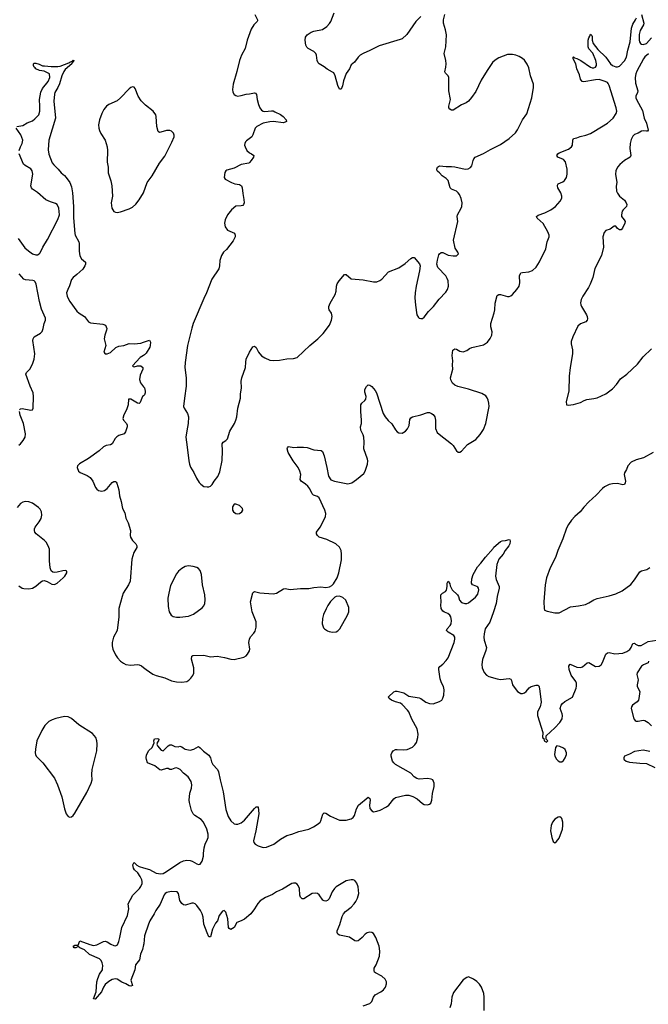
# Model space of a CAD drawing. Header units: inches. Extents: x 1649826 to 1814874, y 507393 to 641959.
# Tile 108 of 131: x 1718540 to 1725951, y 598224 to 609830. Entities that reach past the tile are written whole.
import ezdxf

# ---------------------------------------------------------------- set-up
doc = ezdxf.new("R2010")
doc.units = ezdxf.units.IN
doc.header["$MEASUREMENT"] = 0
for name, color, linetype in [('B7519', 7, 'Continuous'), ('B7529', 7, 'Continuous'), ('B7610', 7, 'Continuous'), ('B7620', 7, 'Continuous')]:
    doc.layers.add(name, color=color, linetype=linetype)

msp = doc.modelspace()

# ---------------------------------------------------------------- linework, layer by layer
at = {"layer": 'B7519', "color": 6, "elevation": 600}
msp.add_lwpolyline([(1720000, 598927), (1719989, 598870), (1719965, 598815), (1719953, 598750), (1719905, 598690), (1719896, 598630), (1719852, 598510), (1719870, 598447), (1719850, 598438), (1719830, 598442), (1719790, 598466), (1719745, 598485), (1719690, 598522), (1719670, 598525), (1719630, 598516), (1719590, 598494), (1719550, 598456), (1719530, 598426), (1719505, 598370), (1719430, 598284), (1719410, 598290), (1719443, 598370), (1719451, 598490), (1719460, 598530), (1719482, 598578), (1719515, 598630), (1719518, 598642), (1719522, 598682), (1719514, 598714), (1719501, 598741), (1719480, 598760), (1719364, 598810), (1719305, 598865), (1719249, 598890), (1719230, 598904), (1719202, 598890), (1719182, 598890), (1719170, 598910), (1719190, 598922), (1719230, 598922), (1719250, 598971), (1719368, 598928), (1719410, 598917), (1719450, 598924), (1719530, 598964), (1719550, 598968), (1719570, 598962), (1719614, 598934), (1719650, 598919), (1719670, 598915), (1719694, 598926), (1719710, 598965), (1719722, 599010), (1719743, 599130), (1719812, 599270), (1719826, 599350), (1719819, 599410), (1719873, 599510), (1719951, 599590), (1719967, 599613), (1719983, 599650), (1719984, 599670), (1719979, 599690), (1719961, 599730), (1719933, 599773), (1719895, 599810), (1719881, 599830), (1719875, 599870), (1719887, 599893), (1719890, 599894), (1719923, 599863), (1719948, 599848), (1720000, 599833)], dxfattribs=at)
at = {"layer": 'B7529', "color": 6, "elevation": 600}
for points in [[(1720000, 599833), (1720070, 599814), (1720151, 599771), (1720203, 599763), (1720230, 599768), (1720270, 599788), (1720430, 599895), (1720470, 599914), (1720510, 599923), (1720550, 599921), (1720573, 599913), (1720630, 599879), (1720650, 599873), (1720670, 599878), (1720690, 599913), (1720706, 599970), (1720708, 600000)], [(1722590, 598206), (1722668, 598232), (1722690, 598256), (1722712, 598308), (1722730, 598336), (1722796, 598370), (1722830, 598395), (1722854, 598426), (1722866, 598466), (1722866, 598490), (1722850, 598520), (1722810, 598555), (1722735, 598595), (1722725, 598605), (1722719, 598619), (1722720, 598650), (1722741, 598690), (1722781, 598790), (1722788, 598850), (1722778, 598910), (1722738, 599010), (1722710, 599058), (1722690, 599072), (1722670, 599075), (1722635, 599065), (1722614, 599050), (1722579, 599010), (1722552, 598988), (1722530, 598974), (1722510, 598968), (1722490, 598973), (1722430, 599014), (1722310, 599040), (1722292, 599050), (1722282, 599070), (1722284, 599090), (1722314, 599166), (1722341, 599259), (1722356, 599290), (1722381, 599319), (1722448, 599370), (1722485, 599410), (1722505, 599435), (1722524, 599476), (1722538, 599530), (1722532, 599610), (1722514, 599654), (1722490, 599682), (1722470, 599690), (1722450, 599691), (1722390, 599679), (1722273, 599607), (1722251, 599589), (1722224, 599550), (1722190, 599469), (1722170, 599446), (1722150, 599439), (1722130, 599442), (1722113, 599453), (1722070, 599513), (1722050, 599530), (1722030, 599536), (1721990, 599531), (1721890, 599469), (1721870, 599466), (1721850, 599488), (1721842, 599510), (1721841, 599590), (1721825, 599625), (1721810, 599642), (1721790, 599653), (1721770, 599654), (1721750, 599648), (1721639, 599581), (1721567, 599550), (1721521, 599519), (1721438, 599482), (1721376, 599444), (1721346, 599414), (1721308, 599350), (1721265, 599290), (1721190, 599227), (1721150, 599207), (1721100, 599190), (1721070, 599131), (1721030, 599106), (1721010, 599116), (1721003, 599130), (1720996, 599230), (1720970, 599312), (1720950, 599329), (1720930, 599321), (1720894, 599270), (1720872, 599210), (1720850, 599179), (1720814, 599110), (1720790, 599019), (1720770, 599021), (1720750, 599065), (1720713, 599170), (1720702, 599250), (1720691, 599290), (1720671, 599330), (1720629, 599390), (1720610, 599408), (1720590, 599416), (1720570, 599416), (1720494, 599394), (1720470, 599397), (1720450, 599414), (1720430, 599449), (1720413, 599530), (1720396, 599550), (1720326, 599554), (1720277, 599543), (1720256, 599530), (1720244, 599516), (1720196, 599404), (1720145, 599330), (1720126, 599290), (1720076, 599210), (1720058, 599170), (1720012, 599030), (1720002, 598938), (1720000, 598927)], [(1724017, 598150), (1724018, 598310), (1724011, 598350), (1723985, 598425), (1723961, 598461), (1723930, 598495), (1723890, 598521), (1723830, 598550), (1723810, 598541), (1723769, 598511), (1723656, 598364), (1723636, 598310), (1723629, 598230), (1723610, 598182)]]:
    msp.add_lwpolyline(points, dxfattribs=at)
at = {"layer": 'B7610', "color": 6}
for points, elevation in [([(1718508, 608572), (1718577, 608583), (1718630, 608613), (1718690, 608638), (1718720, 608660), (1718765, 608710), (1718777, 608750), (1718779, 608810), (1718775, 608890), (1718790, 608974), (1718810, 609017), (1718878, 609102), (1718894, 609150), (1718892, 609192), (1718830, 609222), (1718774, 609230), (1718730, 609250), (1718723, 609263), (1718710, 609270), (1718703, 609290), (1718702, 609310), (1718710, 609316), (1718730, 609316), (1718770, 609306), (1718810, 609286), (1718832, 609288), (1718910, 609278), (1718990, 609279), (1719017, 609283), (1719118, 609322), (1719130, 609331), (1719160, 609341), (1719170, 609354), (1719178, 609350), (1719171, 609330), (1719159, 609321), (1719155, 609310), (1719077, 609243), (1719059, 609221), (1719037, 609170), (1719010, 609074), (1718990, 609030), (1718955, 608970), (1718949, 608951), (1718944, 608870), (1718961, 608670), (1718884, 608410), (1718875, 608295), (1718883, 608243), (1718924, 608144), (1718941, 608121), (1718994, 608070), (1719030, 608023), (1719070, 607992), (1719090, 607969), (1719130, 607910), (1719150, 607860), (1719164, 607790), (1719173, 607630), (1719173, 607493), (1719190, 607310), (1719196, 607290), (1719239, 607210), (1719243, 607190), (1719241, 607101), (1719248, 607048), (1719271, 607011), (1719315, 606970), (1719316, 606950), (1719308, 606930), (1719283, 606890), (1719215, 606825), (1719172, 606790), (1719153, 606767), (1719128, 606692), (1719106, 606650), (1719094, 606610), (1719100, 606570), (1719108, 606550), (1719130, 606510), (1719215, 606395), (1719243, 606370), (1719306, 606330), (1719350, 606269), (1719377, 606257), (1719521, 606241), (1719552, 606230), (1719566, 606190), (1719565, 606170), (1719545, 606110), (1719538, 606070), (1719557, 605990), (1719534, 605910), (1719550, 605891), (1719571, 605891), (1719610, 605906), (1719673, 605967), (1719710, 605983), (1719770, 605988), (1719830, 606014), (1719891, 606011), (1719970, 606018), (1720000, 606029)], 700), ([(1720000, 608848), (1719974, 608874), (1719937, 608930), (1719900, 609020), (1719890, 609034), (1719870, 609039), (1719850, 609032), (1719830, 609016), (1719730, 608910), (1719690, 608875), (1719590, 608832), (1719562, 608810), (1719531, 608770), (1719510, 608726), (1719481, 608650), (1719470, 608590), (1719473, 608553), (1719482, 608522), (1719498, 608490), (1719548, 608410), (1719573, 608330), (1719577, 608290), (1719573, 608150), (1719582, 608090), (1719584, 608024), (1719615, 607930), (1719628, 607870), (1719634, 607750), (1719620, 607670), (1719626, 607610), (1719651, 607570), (1719670, 607562), (1719690, 607559), (1719730, 607564), (1719830, 607600), (1719870, 607620), (1719910, 607656), (1719950, 607705), (1720000, 607790), (1720000, 607791)], 800), ([(1718535, 608290), (1718548, 608330), (1718570, 608370), (1718576, 608410), (1718552, 608472), (1718497, 608550)], 700), ([(1718522, 607250), (1718602, 607142), (1718644, 607104), (1718690, 607071), (1718730, 607058), (1718750, 607060), (1718771, 607069), (1718780, 607080), (1718813, 607150), (1718870, 607238), (1718990, 607474), (1719009, 607530), (1719000, 607610), (1718982, 607650), (1718963, 607663), (1718902, 607682), (1718847, 607707), (1718750, 607792), (1718693, 607833), (1718678, 607850), (1718673, 607873), (1718696, 608010), (1718688, 608048), (1718670, 608073), (1718604, 608110), (1718586, 608126), (1718536, 608250)], 700), ([(1718539, 605230), (1718550, 605242), (1718570, 605247), (1718673, 605227), (1718690, 605230), (1718699, 605250), (1718703, 605390), (1718699, 605430), (1718663, 605510), (1718613, 605650), (1718619, 605670), (1718660, 605710), (1718692, 605768), (1718713, 605830), (1718718, 605890), (1718696, 606050), (1718698, 606070), (1718710, 606090), (1718785, 606135), (1718804, 606156), (1718818, 606190), (1718827, 606250), (1718845, 606290), (1718844, 606310), (1718799, 606419), (1718775, 606510), (1718733, 606713), (1718721, 606741), (1718711, 606751), (1718695, 606755), (1718610, 606762), (1718590, 606770), (1718536, 606836)], 700), ([(1720000, 605873), (1719961, 605850), (1719871, 605750), (1719880, 605741), (1719890, 605739), (1719930, 605750), (1719969, 605749), (1719994, 605730), (1719992, 605710), (1719961, 605639), (1719953, 605590), (1719963, 605550), (1720000, 605502)], 700), ([(1720000, 605398), (1719990, 605388), (1719971, 605350), (1719962, 605318), (1719950, 605305), (1719930, 605308), (1719850, 605356), (1719830, 605359), (1719824, 605356), (1719819, 605290), (1719799, 605230), (1719768, 605172), (1719758, 605130), (1719764, 605110), (1719798, 605070), (1719807, 605050), (1719806, 605030), (1719788, 604972), (1719771, 604949), (1719710, 604930), (1719685, 604915), (1719667, 604893), (1719630, 604829), (1719610, 604819), (1719560, 604810), (1719530, 604794), (1719478, 604750), (1719350, 604656), (1719245, 604595), (1719223, 604570), (1719219, 604550), (1719235, 604510), (1719253, 604493), (1719337, 604457), (1719373, 604433), (1719404, 604390), (1719435, 604315), (1719450, 604296), (1719470, 604282), (1719510, 604273), (1719541, 604279), (1719570, 604303), (1719630, 604376), (1719650, 604386), (1719670, 604386), (1719679, 604379), (1719687, 604367), (1719708, 604290), (1719718, 604218), (1719738, 604150), (1719754, 604070), (1719778, 604018), (1719793, 603953), (1719821, 603901), (1719846, 603810), (1719843, 603750), (1719848, 603730), (1719870, 603691), (1719910, 603650), (1719922, 603630), (1719923, 603610), (1719888, 603550), (1719863, 603470), (1719841, 603210), (1719825, 603170), (1719761, 603070), (1719747, 603033), (1719710, 602890), (1719711, 602790), (1719689, 602631), (1719647, 602550), (1719632, 602490), (1719631, 602450), (1719637, 602410), (1719670, 602342), (1719692, 602310), (1719730, 602269), (1719764, 602244), (1719790, 602231), (1719850, 602220), (1719930, 602230), (1719950, 602227), (1719975, 602215), (1720000, 602194)], 700), ([(1718530, 604815), (1718551, 604830), (1718583, 604870), (1718603, 604910), (1718610, 604950), (1718586, 605070), (1718546, 605170), (1718538, 605210)], 700), ([(1718530, 603157), (1718570, 603131), (1718590, 603124), (1718650, 603121), (1718690, 603129), (1718730, 603154), (1718790, 603203), (1718810, 603214), (1718830, 603218), (1718866, 603206), (1718918, 603178), (1718950, 603174), (1718984, 603190), (1719051, 603250), (1719072, 603270), (1719098, 603310), (1719098, 603330), (1719079, 603339), (1719050, 603335), (1718984, 603316), (1718950, 603313), (1718930, 603318), (1718910, 603335), (1718901, 603370), (1718892, 603452), (1718890, 603590), (1718877, 603630), (1718851, 603670), (1718831, 603690), (1718734, 603770), (1718720, 603790), (1718714, 603810), (1718715, 603830), (1718724, 603850), (1718769, 603910), (1718792, 603950), (1718802, 603990), (1718796, 604030), (1718780, 604060), (1718762, 604082), (1718690, 604130), (1718650, 604147), (1718610, 604151), (1718577, 604143), (1718550, 604127), (1718510, 604080)], 700)]:
    msp.add_lwpolyline(points, dxfattribs=dict(at, elevation=elevation))
at = {"layer": 'B7610', "color": 6, "elevation": 700}
msp.add_lwpolyline([(1719070, 601615), (1718966, 601594), (1718922, 601578), (1718884, 601556), (1718837, 601510), (1718800, 601450), (1718743, 601330), (1718726, 601230), (1718724, 601190), (1718727, 601170), (1718736, 601150), (1718815, 601070), (1718949, 600890), (1718987, 600810), (1719039, 600670), (1719070, 600527), (1719089, 600469), (1719110, 600438), (1719130, 600429), (1719150, 600433), (1719170, 600449), (1719190, 600477), (1719330, 600722), (1719385, 600830), (1719394, 600870), (1719392, 600932), (1719396, 600990), (1719448, 601210), (1719453, 601293), (1719450, 601330), (1719438, 601370), (1719397, 601417), (1719239, 601519), (1719150, 601595), (1719110, 601612)], close=True, dxfattribs=at)
at = {"layer": 'B7620', "color": 6}
for points, elevation in [([(1721314, 609890), (1721345, 609830), (1721343, 609817), (1721340, 609810), (1721300, 609770), (1721270, 609717), (1721223, 609590), (1721200, 609490), (1721157, 609410), (1721132, 609350), (1721100, 609220), (1721056, 609070), (1721049, 609009), (1721055, 608975), (1721069, 608950), (1721090, 608935), (1721110, 608930), (1721150, 608935), (1721210, 608954), (1721250, 608955), (1721308, 608968), (1721322, 608962), (1721332, 608950), (1721339, 608890), (1721354, 608830), (1721371, 608790), (1721390, 608763), (1721410, 608750), (1721430, 608746), (1721510, 608755), (1721530, 608754), (1721550, 608745), (1721614, 608714), (1721646, 608690), (1721682, 608650), (1721687, 608630), (1721670, 608621), (1721645, 608615), (1721531, 608631), (1721490, 608626), (1721410, 608610), (1721337, 608570), (1721318, 608550), (1721290, 608473), (1721276, 608450), (1721216, 608404), (1721203, 608390), (1721193, 608370), (1721191, 608350), (1721197, 608330), (1721220, 608290), (1721250, 608261), (1721275, 608250), (1721301, 608230), (1721296, 608210), (1721269, 608171), (1721250, 608147), (1721240, 608140), (1721150, 608124), (1721070, 608081), (1720983, 608057), (1720971, 608050), (1720959, 608030), (1720951, 607971), (1720963, 607950), (1721037, 607910), (1721076, 607896), (1721130, 607887), (1721157, 607870), (1721164, 607850), (1721170, 607783), (1721184, 607710), (1721185, 607670), (1721179, 607650), (1721170, 607640), (1721150, 607635), (1721090, 607631), (1721037, 607590), (1720991, 607530), (1720964, 607470), (1720954, 607430), (1720962, 607390), (1720990, 607350), (1721072, 607312), (1721082, 607290), (1721079, 607270), (1721058, 607222), (1720977, 607123), (1720944, 607090), (1720919, 607050), (1720901, 606990), (1720897, 606930), (1720887, 606893), (1720804, 606770), (1720742, 606610), (1720710, 606543), (1720587, 606250), (1720570, 606195), (1720520, 605990), (1720492, 605790), (1720489, 605730), (1720502, 605610), (1720502, 605510), (1720482, 605370), (1720473, 605270), (1720478, 605250), (1720518, 605190), (1720529, 605149), (1720527, 605070), (1720510, 604984), (1720501, 604910), (1720505, 604850), (1720516, 604790), (1720534, 604630), (1720542, 604590), (1720556, 604556), (1720593, 604493), (1720624, 604424), (1720656, 604376), (1720675, 604355), (1720710, 604328), (1720750, 604322), (1720770, 604323), (1720790, 604331), (1720810, 604351), (1720833, 604390), (1720876, 604444), (1720900, 604500), (1720926, 604634), (1720931, 604750), (1720929, 604830), (1720939, 604850), (1720970, 604870), (1720992, 604890), (1721019, 604981), (1721071, 605069), (1721089, 605110), (1721099, 605150), (1721112, 605250), (1721145, 605370), (1721145, 605415), (1721155, 605490), (1721152, 605570), (1721158, 605610), (1721203, 605730), (1721205, 605795), (1721211, 605830), (1721250, 605912), (1721290, 605972), (1721310, 605981), (1721328, 605968), (1721354, 605910), (1721390, 605868), (1721430, 605843), (1721490, 605817), (1721530, 605812), (1721604, 605816), (1721690, 605832), (1721770, 605835), (1721811, 605849), (1721960, 605990), (1722057, 606070), (1722120, 606130), (1722192, 606228), (1722218, 606290), (1722225, 606330), (1722216, 606370), (1722189, 606410), (1722183, 606430), (1722185, 606450), (1722202, 606490), (1722259, 606590), (1722271, 606630), (1722275, 606690), (1722284, 606716), (1722305, 606750), (1722370, 606828), (1722390, 606828), (1722450, 606776), (1722590, 606765), (1722710, 606741), (1722750, 606742), (1722785, 606755), (1722808, 606772), (1722890, 606859), (1723010, 606906), (1723083, 606957), (1723150, 607014), (1723170, 607025), (1723190, 607027), (1723252, 606952), (1723261, 606930), (1723255, 606870), (1723215, 606690), (1723203, 606610), (1723200, 606550), (1723207, 606467), (1723224, 606350), (1723241, 606321), (1723250, 606313), (1723270, 606306), (1723290, 606308), (1723310, 606322), (1723358, 606390), (1723418, 606450), (1723484, 606536), (1723563, 606617), (1723584, 606650), (1723595, 606690), (1723593, 606750), (1723581, 606781), (1723563, 606810), (1723471, 606911), (1723460, 606950), (1723465, 606995), (1723482, 607058), (1723490, 607070), (1723510, 607085), (1723530, 607084), (1723590, 607055), (1723650, 607046), (1723690, 607047), (1723712, 607070), (1723707, 607090), (1723676, 607136), (1723656, 607230), (1723705, 607450), (1723696, 607510), (1723700, 607530), (1723745, 607610), (1723752, 607630), (1723756, 607670), (1723744, 607724), (1723726, 607770), (1723711, 607791), (1723690, 607808), (1723633, 607833), (1723614, 607850), (1723593, 607933), (1723570, 607960), (1723520, 607990), (1723490, 608026), (1723470, 608040), (1723462, 608050), (1723459, 608070), (1723466, 608090), (1723490, 608106), (1723570, 608098), (1723630, 608099), (1723670, 608095), (1723792, 608068), (1723829, 608071), (1723854, 608086), (1723872, 608108), (1723886, 608170), (1723895, 608190), (1723911, 608209), (1724010, 608252), (1724090, 608299), (1724210, 608359), (1724309, 608430), (1724384, 608496), (1724409, 608530), (1724470, 608649), (1724519, 608721), (1724579, 608910), (1724598, 609030), (1724596, 609070), (1724563, 609170), (1724543, 609263), (1724525, 609305), (1724490, 609353), (1724470, 609371), (1724430, 609396), (1724390, 609412), (1724350, 609420), (1724290, 609419), (1724190, 609379), (1724147, 609353), (1724116, 609324), (1724050, 609230), (1723981, 609119), (1723918, 608982), (1723868, 608912), (1723830, 608869), (1723804, 608850), (1723750, 608826), (1723650, 608765), (1723630, 608762), (1723610, 608774), (1723601, 608790), (1723599, 608810), (1723618, 608890), (1723599, 608990), (1723598, 609150), (1723592, 609170), (1723561, 609201), (1723554, 609214), (1723565, 609270), (1723567, 609310), (1723563, 609350), (1723543, 609430), (1723563, 609510), (1723572, 609650), (1723561, 609710), (1723537, 609790), (1723537, 609830), (1723552, 609890)], 800), ([(1723270, 609869), (1723209, 609810), (1723103, 609657), (1723050, 609606), (1723025, 609595), (1722777, 609523), (1722670, 609465), (1722590, 609433), (1722555, 609410), (1722531, 609389), (1722489, 609331), (1722450, 609297), (1722430, 609250), (1722390, 609194), (1722358, 609110), (1722347, 609050), (1722330, 609010), (1722309, 609010), (1722290, 609055), (1722259, 609170), (1722242, 609202), (1722230, 609213), (1722166, 609246), (1722130, 609274), (1722071, 609310), (1722061, 609321), (1722047, 609350), (1722039, 609410), (1722030, 609432), (1722010, 609454), (1721942, 609490), (1721926, 609506), (1721912, 609530), (1721906, 609590), (1721910, 609625), (1721930, 609650), (1721978, 609682), (1722010, 609693), (1722110, 609713), (1722162, 609750), (1722194, 609786), (1722207, 609810), (1722248, 609910)], 800), ([(1725870, 609891), (1725897, 609790), (1725895, 609770), (1725857, 609703), (1725844, 609656), (1725843, 609590), (1725848, 609568), (1725859, 609550), (1725870, 609540), (1725890, 609537), (1725928, 609550), (1725990, 609617)], 700), ([(1720000, 602194), (1720030, 602170), (1720110, 602116), (1720150, 602100), (1720250, 602071), (1720330, 602039), (1720390, 602026), (1720450, 602020), (1720509, 602031), (1720534, 602046), (1720557, 602070), (1720580, 602100), (1720593, 602127), (1720595, 602190), (1720567, 602293), (1720570, 602327), (1720583, 602337), (1720710, 602339), (1720790, 602320), (1720870, 602327), (1720954, 602314), (1721030, 602292), (1721070, 602288), (1721184, 602316), (1721209, 602331), (1721228, 602352), (1721250, 602390), (1721253, 602410), (1721242, 602490), (1721248, 602530), (1721263, 602557), (1721301, 602599), (1721317, 602623), (1721329, 602671), (1721327, 602733), (1721283, 602850), (1721262, 602970), (1721287, 603073), (1721296, 603084), (1721310, 603089), (1721370, 603074), (1721530, 603061), (1721568, 603072), (1721650, 603123), (1721670, 603126), (1721730, 603112), (1721850, 603125), (1721950, 603125), (1722010, 603137), (1722090, 603145), (1722150, 603139), (1722194, 603146), (1722221, 603159), (1722241, 603179), (1722283, 603250), (1722303, 603310), (1722335, 603465), (1722336, 603530), (1722330, 603573), (1722310, 603612), (1722269, 603650), (1722162, 603702), (1722072, 603730), (1722051, 603751), (1722041, 603770), (1722040, 603790), (1722081, 603850), (1722145, 603970), (1722149, 604010), (1722136, 604050), (1722070, 604193), (1722050, 604208), (1722005, 604225), (1721990, 604242), (1721960, 604300), (1721938, 604330), (1721910, 604355), (1721857, 604390), (1721848, 604410), (1721853, 604470), (1721845, 604510), (1721822, 604550), (1721763, 604630), (1721704, 604730), (1721692, 604770), (1721696, 604784), (1721710, 604798), (1721771, 604789), (1721810, 604793), (1721888, 604792), (1721930, 604786), (1722010, 604759), (1722093, 604753), (1722110, 604739), (1722128, 604688), (1722162, 604550), (1722181, 604450), (1722210, 604408), (1722250, 604389), (1722410, 604361), (1722455, 604370), (1722512, 604410), (1722598, 604482), (1722613, 604507), (1722642, 604590), (1722644, 604630), (1722640, 604650), (1722599, 604770), (1722602, 604850), (1722597, 604910), (1722590, 604936), (1722563, 604990), (1722558, 605030), (1722569, 605071), (1722572, 605108), (1722563, 605210), (1722562, 605290), (1722574, 605310), (1722610, 605340), (1722622, 605358), (1722625, 605390), (1722610, 605441), (1722608, 605470), (1722630, 605508), (1722650, 605528), (1722670, 605524), (1722690, 605507), (1722730, 605458), (1722746, 605430), (1722826, 605190), (1722849, 605150), (1722885, 605105), (1722928, 605068), (1722970, 604997), (1722990, 604973), (1723010, 604959), (1723050, 604958), (1723090, 604981), (1723114, 605006), (1723132, 605048), (1723141, 605119), (1723150, 605137), (1723172, 605148), (1723269, 605171), (1723350, 605200), (1723370, 605199), (1723395, 605190), (1723416, 605176), (1723434, 605150), (1723442, 605110), (1723444, 605010), (1723464, 604964), (1723484, 604944), (1723630, 604830), (1723650, 604810), (1723690, 604748), (1723710, 604733), (1723730, 604734), (1723750, 604745), (1723819, 604821), (1723917, 604883), (1723970, 604939), (1724010, 604999), (1724034, 605070), (1724075, 605270), (1724073, 605310), (1724064, 605344), (1724052, 605372), (1724036, 605396), (1723990, 605424), (1723830, 605476), (1723706, 605506), (1723670, 605521), (1723644, 605544), (1723624, 605584), (1723619, 605610), (1723647, 605710), (1723643, 605763), (1723646, 605810), (1723638, 605870), (1723647, 605933), (1723670, 605951), (1723690, 605945), (1723730, 605921), (1723770, 605915), (1723810, 605930), (1723844, 605956), (1723870, 605968), (1724010, 605999), (1724056, 606030), (1724088, 606072), (1724108, 606112), (1724111, 606150), (1724095, 606210), (1724096, 606250), (1724135, 606375), (1724142, 606410), (1724146, 606490), (1724170, 606580), (1724190, 606590), (1724210, 606589), (1724290, 606569), (1724310, 606569), (1724330, 606577), (1724349, 606591), (1724401, 606650), (1724427, 606690), (1724436, 606730), (1724432, 606810), (1724443, 606837), (1724450, 606845), (1724469, 606851), (1724543, 606857), (1724585, 606875), (1724630, 606914), (1724670, 606977), (1724742, 607130), (1724760, 607210), (1724782, 607270), (1724782, 607290), (1724765, 607330), (1724710, 607428), (1724641, 607490), (1724633, 607510), (1724654, 607526), (1724730, 607554), (1724802, 607590), (1724856, 607630), (1724913, 607690), (1724933, 607727), (1724933, 607750), (1724919, 607790), (1724885, 607850), (1724880, 607870), (1724881, 607879), (1724890, 607894), (1724943, 607917), (1724965, 607935), (1724985, 607970), (1724994, 608010), (1724995, 608070), (1724975, 608155), (1724950, 608181), (1724883, 608210), (1724871, 608230), (1724886, 608250), (1724901, 608259), (1725010, 608305), (1725046, 608330), (1725059, 608350), (1725063, 608410), (1725071, 608429), (1725110, 608436), (1725148, 608452), (1725215, 608470), (1725270, 608490), (1725310, 608511), (1725472, 608610), (1725536, 608670), (1725574, 608726), (1725579, 608750), (1725573, 608790), (1725490, 609056), (1725478, 609078), (1725469, 609089), (1725443, 609103), (1725370, 609125), (1725330, 609122), (1725190, 609096), (1725170, 609103), (1725153, 609130), (1725142, 609182), (1725110, 609250), (1725097, 609310), (1725064, 609370), (1725064, 609390), (1725070, 609392), (1725082, 609382), (1725110, 609374), (1725157, 609350), (1725270, 609270), (1725290, 609263), (1725310, 609263), (1725330, 609272), (1725339, 609290), (1725342, 609310), (1725333, 609350), (1725296, 609436), (1725250, 609487), (1725242, 609510), (1725243, 609590), (1725250, 609618), (1725263, 609637), (1725270, 609659), (1725284, 609644), (1725288, 609630), (1725288, 609590), (1725301, 609550), (1725358, 609478), (1725450, 609387), (1725506, 609310), (1725530, 609290), (1725570, 609274), (1725590, 609274), (1725610, 609283), (1725670, 609345), (1725696, 609390), (1725710, 609470), (1725739, 609570), (1725753, 609730), (1725770, 609776), (1725799, 609830), (1725811, 609850)], 700), ([(1725954, 609426), (1725910, 609393), (1725894, 609370), (1725817, 609223), (1725804, 609190), (1725797, 609150), (1725800, 609080), (1725829, 608990), (1725825, 608970), (1725806, 608930), (1725806, 608910), (1725812, 608890), (1725881, 608761), (1725901, 608670), (1725929, 608610), (1725951, 608529), (1725942, 608518), (1725930, 608515), (1725890, 608519), (1725870, 608516), (1725830, 608491), (1725790, 608476), (1725770, 608458), (1725750, 608418), (1725737, 608370), (1725735, 608310), (1725745, 608230), (1725738, 608210), (1725671, 608169), (1725616, 608124), (1725588, 608092), (1725569, 608050), (1725563, 608010), (1725579, 607910), (1725574, 607866), (1725578, 607810), (1725587, 607787), (1725610, 607750), (1725670, 607702), (1725692, 607672), (1725698, 607650), (1725693, 607630), (1725653, 607590), (1725645, 607575), (1725634, 607530), (1725634, 607510), (1725668, 607470), (1725677, 607450), (1725676, 607430), (1725648, 607372), (1725630, 607355), (1725610, 607354), (1725589, 607369), (1725570, 607395), (1725550, 607396), (1725501, 607359), (1725450, 607344), (1725430, 607321), (1725417, 607270), (1725422, 607150), (1725401, 607050), (1725322, 606898), (1725296, 606790), (1725267, 606713), (1725247, 606673), (1725180, 606570), (1725159, 606530), (1725151, 606491), (1725155, 606470), (1725162, 606450), (1725223, 606350), (1725232, 606330), (1725235, 606305), (1725232, 606288), (1725215, 606270), (1725150, 606244), (1725122, 606218), (1725061, 606090), (1725043, 606037), (1725040, 606010), (1725057, 605937), (1725058, 605890), (1725030, 605730), (1725019, 605630), (1725013, 605450), (1724982, 605330), (1724985, 605290), (1725007, 605287), (1725070, 605293), (1725150, 605316), (1725197, 605343), (1725226, 605354), (1725310, 605363), (1725350, 605373), (1725450, 605420), (1725530, 605479), (1725578, 605530), (1725625, 605595), (1725697, 605650), (1725824, 605770), (1725890, 605857), (1725988, 605950)], 700), ([(1720000, 607791), (1720045, 607910), (1720102, 607990), (1720190, 608139), (1720250, 608222), (1720335, 608385), (1720362, 608450), (1720362, 608470), (1720353, 608493), (1720330, 608515), (1720310, 608525), (1720270, 608523), (1720203, 608503), (1720190, 608502), (1720172, 608512), (1720156, 608570), (1720150, 608690), (1720144, 608710), (1720115, 608750), (1720024, 608824), (1720000, 608848)], 800), ([(1720000, 606029), (1720070, 606054), (1720082, 606030), (1720080, 605990), (1720073, 605970), (1720030, 605900), (1720010, 605879), (1720000, 605873)], 700), ([(1720000, 605502), (1720010, 605490), (1720020, 605450), (1720020, 605430), (1720012, 605410), (1720000, 605398)], 700), ([(1726010, 604730), (1725895, 604665), (1725810, 604641), (1725750, 604616), (1725709, 604570), (1725694, 604530), (1725670, 604490), (1725668, 604470), (1725681, 604390), (1725678, 604370), (1725670, 604352), (1725650, 604346), (1725590, 604363), (1725530, 604359), (1725489, 604351), (1725435, 604325), (1725410, 604304), (1725336, 604224), (1725250, 604146), (1725190, 604083), (1725149, 604030), (1725085, 603975), (1725045, 603930), (1725010, 603880), (1724985, 603835), (1724943, 603710), (1724885, 603575), (1724859, 603490), (1724794, 603370), (1724752, 603250), (1724736, 603170), (1724720, 602970), (1724722, 602890), (1724728, 602870), (1724759, 602859), (1724850, 602839), (1724901, 602839), (1725032, 602908), (1725130, 602920), (1725210, 602938), (1725250, 602955), (1725309, 602991), (1725350, 603009), (1725490, 603037), (1725570, 603061), (1725642, 603098), (1725746, 603174), (1725790, 603228), (1725850, 603321), (1725870, 603333), (1725932, 603348), (1725969, 603371)], 700), ([(1720708, 600000), (1720714, 600070), (1720727, 600110), (1720756, 600170), (1720761, 600190), (1720761, 600230), (1720745, 600290), (1720707, 600370), (1720681, 600401), (1720606, 600450), (1720587, 600470), (1720566, 600510), (1720542, 600602), (1720539, 600630), (1720547, 600713), (1720564, 600770), (1720568, 600810), (1720562, 600850), (1720527, 600907), (1720472, 600950), (1720434, 600990), (1720410, 601004), (1720390, 601010), (1720370, 601009), (1720330, 600990), (1720310, 600991), (1720290, 601002), (1720270, 601005), (1720210, 600986), (1720191, 600989), (1720135, 601035), (1720049, 601070), (1720034, 601110), (1720032, 601130), (1720037, 601163), (1720063, 601217), (1720104, 601250), (1720127, 601307), (1720122, 601330), (1720130, 601352), (1720170, 601356), (1720182, 601350), (1720178, 601330), (1720162, 601310), (1720160, 601300), (1720158, 601290), (1720165, 601270), (1720210, 601218), (1720230, 601211), (1720290, 601270), (1720310, 601281), (1720330, 601281), (1720370, 601262), (1720410, 601261), (1720430, 601266), (1720450, 601261), (1720466, 601246), (1720493, 601233), (1720550, 601221), (1720594, 601230), (1720650, 601263), (1720670, 601248), (1720707, 601207), (1720770, 601160), (1720789, 601130), (1720802, 601082), (1720816, 601050), (1720872, 600990), (1720886, 600966), (1720902, 600870), (1720939, 600730), (1720970, 600519), (1720998, 600438), (1721030, 600385), (1721070, 600353), (1721090, 600346), (1721112, 600348), (1721150, 600362), (1721190, 600393), (1721310, 600534), (1721330, 600550), (1721351, 600550), (1721359, 600470), (1721325, 600270), (1721296, 600150), (1721300, 600130), (1721318, 600110), (1721350, 600093), (1721410, 600072), (1721450, 600075), (1721537, 600110), (1721614, 600170), (1721690, 600214), (1721750, 600231), (1721830, 600262), (1721950, 600289), (1722004, 600316), (1722061, 600350), (1722082, 600370), (1722092, 600388), (1722115, 600465), (1722130, 600480), (1722150, 600477), (1722203, 600443), (1722310, 600395), (1722390, 600393), (1722450, 600409), (1722473, 600427), (1722488, 600450), (1722513, 600527), (1722534, 600570), (1722650, 600665), (1722667, 600650), (1722672, 600632), (1722664, 600570), (1722670, 600533), (1722690, 600504), (1722710, 600493), (1722750, 600499), (1722790, 600511), (1722865, 600550), (1722891, 600570), (1722950, 600645), (1722970, 600660), (1723090, 600688), (1723130, 600689), (1723175, 600675), (1723225, 600645), (1723290, 600591), (1723310, 600579), (1723350, 600576), (1723370, 600582), (1723386, 600594), (1723401, 600630), (1723408, 600710), (1723428, 600790), (1723426, 600830), (1723410, 600869), (1723390, 600878), (1723350, 600886), (1723250, 600878), (1723224, 600884), (1723190, 600907), (1723150, 600950), (1722972, 601052), (1722950, 601070), (1722937, 601090), (1722919, 601150), (1722920, 601170), (1722927, 601190), (1722942, 601210), (1722970, 601226), (1722991, 601229), (1723070, 601225), (1723110, 601229), (1723170, 601257), (1723198, 601282), (1723217, 601310), (1723234, 601370), (1723238, 601410), (1723225, 601470), (1723164, 601584), (1723128, 601670), (1723113, 601693), (1723050, 601760), (1723030, 601775), (1722969, 601789), (1722922, 601810), (1722895, 601830), (1722887, 601850), (1722951, 601909), (1722970, 601915), (1722990, 601915), (1723070, 601894), (1723130, 601855), (1723250, 601836), (1723269, 601829), (1723330, 601785), (1723370, 601768), (1723414, 601766), (1723490, 601792), (1723516, 601810), (1723529, 601831), (1723542, 601870), (1723545, 601930), (1723536, 601970), (1723514, 602014), (1723499, 602059), (1723480, 602170), (1723483, 602190), (1723495, 602205), (1723530, 602232), (1723570, 602276), (1723590, 602307), (1723663, 602490), (1723672, 602530), (1723670, 602550), (1723658, 602570), (1723591, 602610), (1723574, 602630), (1723580, 602650), (1723617, 602690), (1723629, 602710), (1723631, 602750), (1723622, 602790), (1723610, 602810), (1723589, 602829), (1723550, 602846), (1723530, 602860), (1723511, 602890), (1723506, 602930), (1723510, 602970), (1723504, 603030), (1723507, 603050), (1723523, 603070), (1723559, 603090), (1723573, 603107), (1723581, 603150), (1723580, 603190), (1723590, 603210), (1723610, 603181), (1723616, 603156), (1723638, 603110), (1723700, 603050), (1723713, 603030), (1723726, 602986), (1723750, 602961), (1723790, 602949), (1723810, 602948), (1723830, 602955), (1723915, 603024), (1723941, 603059), (1723955, 603110), (1723950, 603130), (1723942, 603142), (1723930, 603150), (1723890, 603163), (1723879, 603170), (1723866, 603190), (1723870, 603240), (1723885, 603290), (1723938, 603382), (1723977, 603423), (1724030, 603495), (1724122, 603598), (1724130, 603611), (1724210, 603678), (1724230, 603687), (1724269, 603691), (1724310, 603702), (1724318, 603698), (1724323, 603683), (1724317, 603650), (1724308, 603630), (1724265, 603575), (1724242, 603530), (1724190, 603470), (1724164, 603410), (1724148, 603270), (1724157, 603230), (1724192, 603150), (1724194, 603130), (1724168, 603030), (1724156, 602950), (1724126, 602850), (1724084, 602730), (1724029, 602650), (1724015, 602590), (1724012, 602550), (1724015, 602515), (1724042, 602430), (1724034, 602394), (1723997, 602290), (1723990, 602230), (1723994, 602190), (1724017, 602137), (1724045, 602105), (1724070, 602087), (1724170, 602059), (1724210, 602052), (1724310, 602064), (1724330, 602058), (1724340, 602040), (1724351, 601991), (1724370, 601961), (1724410, 601913), (1724450, 601888), (1724470, 601886), (1724490, 601894), (1724511, 601910), (1724545, 601955), (1724570, 601969), (1724630, 601985), (1724650, 601986), (1724659, 601979), (1724665, 601965), (1724674, 601914), (1724687, 601787), (1724676, 601730), (1724646, 601670), (1724643, 601630), (1724707, 601430), (1724702, 601370), (1724718, 601358), (1724725, 601330), (1724750, 601314), (1724766, 601330), (1724746, 601350), (1724746, 601390), (1724850, 601483), (1724910, 601544), (1724936, 601590), (1724940, 601630), (1724936, 601650), (1724911, 601710), (1724924, 601750), (1724939, 601770), (1724967, 601793), (1725056, 601844), (1725101, 601950), (1725106, 601974), (1725105, 602010), (1725096, 602030), (1725043, 602103), (1725019, 602170), (1725015, 602210), (1725026, 602230), (1725030, 602233), (1725110, 602199), (1725150, 602193), (1725177, 602203), (1725230, 602249), (1725250, 602252), (1725330, 602207), (1725370, 602209), (1725394, 602226), (1725410, 602254), (1725450, 602352), (1725470, 602369), (1725490, 602370), (1725556, 602356), (1725650, 602365), (1725697, 602383), (1725732, 602408), (1725749, 602431), (1725770, 602477), (1725790, 602480), (1725799, 602470), (1725830, 602455), (1725867, 602453), (1725950, 602502), (1726050, 602516)], 600), ([(1725955, 602270), (1725950, 602250), (1725895, 602225), (1725872, 602208), (1725821, 602130), (1725817, 602110), (1725831, 602050), (1725819, 601990), (1725820, 601970), (1725850, 601910), (1725841, 601830), (1725835, 601810), (1725818, 601790), (1725764, 601750), (1725752, 601730), (1725750, 601710), (1725779, 601590), (1725795, 601570), (1725810, 601562), (1725830, 601560), (1725890, 601572), (1725910, 601570), (1725950, 601547), (1725990, 601505)], 600), ([(1725970, 601206), (1725890, 601221), (1725790, 601203), (1725730, 601172), (1725671, 601150), (1725661, 601130), (1725664, 601110), (1725670, 601105), (1725690, 601091), (1725730, 601079), (1725850, 601065), (1725930, 601064), (1726030, 601015)], 600)]:
    msp.add_lwpolyline(points, dxfattribs=dict(at, elevation=elevation))
for points, elevation in [([(1721090, 604121), (1721070, 604119), (1721050, 604088), (1721050, 604047), (1721062, 604030), (1721090, 604010), (1721110, 604005), (1721130, 604008), (1721159, 604030), (1721170, 604048), (1721167, 604070), (1721130, 604104)], 800), ([(1720530, 603392), (1720490, 603385), (1720450, 603363), (1720413, 603330), (1720390, 603300), (1720320, 603160), (1720297, 603070), (1720288, 603010), (1720292, 602912), (1720304, 602850), (1720326, 602810), (1720350, 602795), (1720388, 602788), (1720430, 602789), (1720530, 602801), (1720590, 602821), (1720690, 602897), (1720710, 602921), (1720722, 602950), (1720727, 602990), (1720722, 603050), (1720697, 603170), (1720685, 603290), (1720670, 603337), (1720650, 603363), (1720630, 603374), (1720586, 603386)], 800), ([(1722310, 603034), (1722270, 603033), (1722255, 603025), (1722206, 602974), (1722174, 602926), (1722153, 602887), (1722122, 602818), (1722109, 602771), (1722106, 602710), (1722123, 602663), (1722134, 602650), (1722170, 602625), (1722190, 602617), (1722230, 602609), (1722270, 602615), (1722290, 602625), (1722316, 602650), (1722406, 602810), (1722421, 602850), (1722421, 602901), (1722386, 602986), (1722350, 603019)], 700), ([(1724871, 601269), (1724856, 601250), (1724844, 601170), (1724848, 601150), (1724870, 601115), (1724890, 601094), (1724910, 601083), (1724930, 601083), (1724950, 601099), (1724971, 601130), (1724988, 601170), (1724988, 601190), (1724970, 601226), (1724950, 601242), (1724910, 601264)], 600), ([(1724910, 600433), (1724890, 600432), (1724850, 600407), (1724820, 600370), (1724806, 600330), (1724800, 600270), (1724814, 600190), (1724830, 600145), (1724850, 600126), (1724870, 600143), (1724899, 600181), (1724941, 600290), (1724945, 600330), (1724943, 600370), (1724930, 600415), (1724924, 600424)], 600)]:
    msp.add_lwpolyline(points, close=True, dxfattribs=dict(at, elevation=elevation))

doc.saveas('drawing.dxf')
